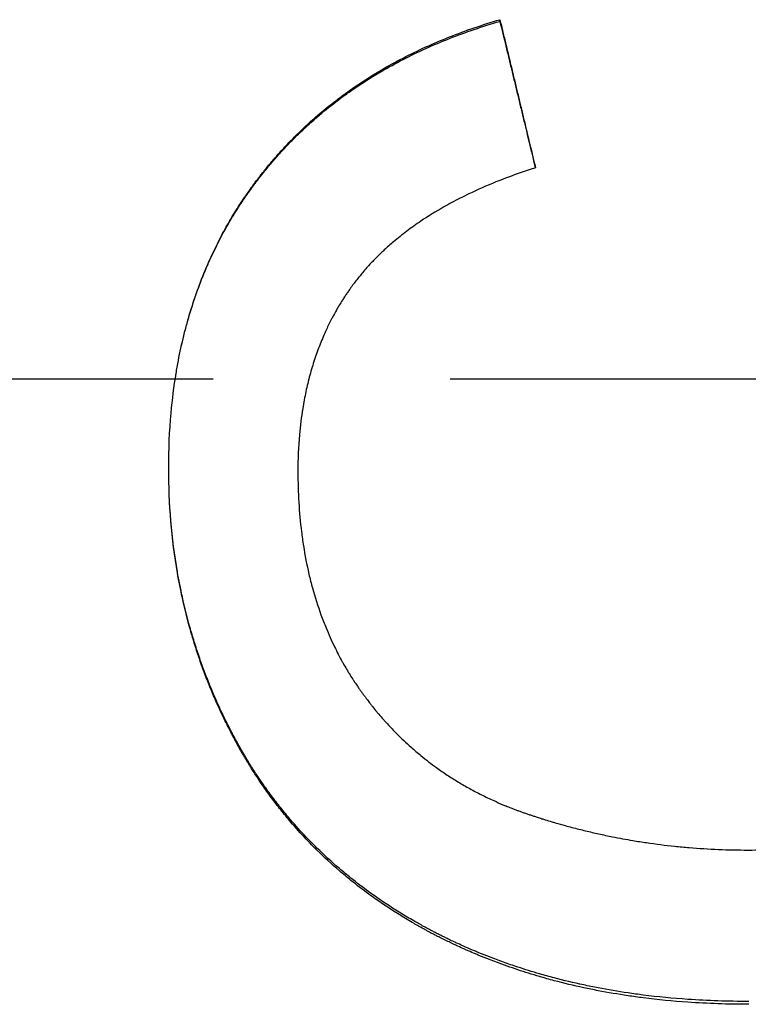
# Model space of a CAD drawing. Extents: x 0 to 19.7, y -2.4 to 2.4.
# Tile 5 of 13: x 0.564 to 0.871, y -0.264 to 0.152. Entities that reach past the tile are written whole.
import ezdxf

# ---------------------------------------------------------------- set-up
doc = ezdxf.new("R2010")
doc.units = 0
doc.header["$MEASUREMENT"] = 0
doc.linetypes.add('CHAIN', pattern=[0.7087, 0.4724, -0.0591, 0.1181, -0.0591])
doc.layers.get('0').update_dxf_attribs({"linetype": 'CONTINUOUS'})

msp = doc.modelspace()

# ---------------------------------------------------------------- linework, layer by layer
msp.add_line((0.76652, 0.15083), (0.76652, 0.15153))
at = {"linetype": 'CHAIN'}
msp.add_line((-0.045, 0), (19.73004, 0), dxfattribs=at)
for points, knots in [([(0.62677, -0.03786), (0.62677, -0.02986), (0.62711, -0.02206), (0.62779, -0.01448), (0.6283, -0.0088), (0.629, -0.00323), (0.6299, 0.00222), (0.63019, 0.00403), (0.63051, 0.00583), (0.63085, 0.00762), (0.63153, 0.0112), (0.6323, 0.01472), (0.63315, 0.01819), (0.63358, 0.01993), (0.63402, 0.02165), (0.63449, 0.02336), (0.63543, 0.02678), (0.63645, 0.03014), (0.63756, 0.03345), (0.63811, 0.0351), (0.63868, 0.03675), (0.63928, 0.03837), (0.64047, 0.04163), (0.64175, 0.04483), (0.64311, 0.04798), (0.64379, 0.04956), (0.64449, 0.05112), (0.64522, 0.05267), (0.6463, 0.05499), (0.64743, 0.05728), (0.64862, 0.05954), (0.6498, 0.06181), (0.65103, 0.06404), (0.6523, 0.06624), (0.65273, 0.06697), (0.65316, 0.0677), (0.65359, 0.06843), (0.65425, 0.06952), (0.65492, 0.07061), (0.65559, 0.07168), (0.65582, 0.07204), (0.65605, 0.0724), (0.65628, 0.07275), (0.65696, 0.07383), (0.65766, 0.07489), (0.65837, 0.07594), (0.65884, 0.07665), (0.65932, 0.07735), (0.65981, 0.07805), (0.66005, 0.07839), (0.66029, 0.07874), (0.66054, 0.07909), (0.6609, 0.07961), (0.66127, 0.08013), (0.66165, 0.08064), (0.66202, 0.08116), (0.6624, 0.08168), (0.66277, 0.08219), (0.6629, 0.08236), (0.66303, 0.08253), (0.66315, 0.0827), (0.66354, 0.08321), (0.66392, 0.08372), (0.66431, 0.08423), (0.66456, 0.08457), (0.66482, 0.0849), (0.66508, 0.08524), (0.66521, 0.08541), (0.66534, 0.08558), (0.66547, 0.08574), (0.66586, 0.08625), (0.66626, 0.08675), (0.66665, 0.08724), (0.66692, 0.08757), (0.66718, 0.0879), (0.66745, 0.08823), (0.66798, 0.08889), (0.66851, 0.08955), (0.66906, 0.0902), (0.66933, 0.09052), (0.6696, 0.09085), (0.66987, 0.09117), (0.67041, 0.09182), (0.67096, 0.09246), (0.67152, 0.0931), (0.67179, 0.09341), (0.67207, 0.09373), (0.67235, 0.09405), (0.67319, 0.095), (0.67403, 0.09594), (0.67489, 0.09687), (0.67546, 0.09749), (0.67603, 0.0981), (0.67661, 0.09872), (0.67777, 0.09994), (0.67894, 0.10115), (0.68013, 0.10234), (0.68073, 0.10293), (0.68133, 0.10352), (0.68194, 0.10411), (0.68375, 0.10586), (0.6856, 0.10758), (0.68749, 0.10926), (0.68875, 0.11038), (0.69003, 0.11149), (0.69132, 0.11257), (0.69391, 0.11474), (0.69657, 0.11685), (0.69929, 0.11888), (0.70065, 0.1199), (0.70203, 0.1209), (0.70343, 0.12188), (0.70762, 0.12483), (0.71196, 0.12763), (0.71645, 0.13027), (0.71945, 0.13203), (0.72252, 0.13372), (0.72565, 0.13534), (0.73192, 0.13859), (0.73846, 0.14156), (0.74527, 0.14426), (0.75208, 0.14695), (0.75917, 0.14938), (0.76652, 0.15153)], [0, 0, 0, 0, 0.166667, 0.166667, 0.166667, 0.291667, 0.291667, 0.291667, 0.333333, 0.333333, 0.333333, 0.416667, 0.416667, 0.416667, 0.458333, 0.458333, 0.458333, 0.541667, 0.541667, 0.541667, 0.583333, 0.583333, 0.583333, 0.666667, 0.666667, 0.666667, 0.708333, 0.708333, 0.708333, 0.770833, 0.770833, 0.770833, 0.833333, 0.833333, 0.833333, 0.854167, 0.854167, 0.854167, 0.885417, 0.885417, 0.885417, 0.895833, 0.895833, 0.895833, 0.927083, 0.927083, 0.927083, 0.947917, 0.947917, 0.947917, 0.958333, 0.958333, 0.958333, 0.973958, 0.973958, 0.973958, 0.989583, 0.989583, 0.989583, 0.994792, 0.994792, 0.994792, 1.010417, 1.010417, 1.010417, 1.020833, 1.020833, 1.020833, 1.026042, 1.026042, 1.026042, 1.041667, 1.041667, 1.041667, 1.052083, 1.052083, 1.052083, 1.072917, 1.072917, 1.072917, 1.083333, 1.083333, 1.083333, 1.104167, 1.104167, 1.104167, 1.114583, 1.114583, 1.114583, 1.145833, 1.145833, 1.145833, 1.166667, 1.166667, 1.166667, 1.208333, 1.208333, 1.208333, 1.229167, 1.229167, 1.229167, 1.291667, 1.291667, 1.291667, 1.333333, 1.333333, 1.333333, 1.416667, 1.416667, 1.416667, 1.458333, 1.458333, 1.458333, 1.583333, 1.583333, 1.583333, 1.666667, 1.666667, 1.666667, 1.833333, 1.833333, 1.833333, 2, 2, 2, 2]), ([(0.62954, 0), (0.62966, 0.00074), (0.62978, 0.00147), (0.6299, 0.00221), (0.63019, 0.00401), (0.63051, 0.00581), (0.63085, 0.00759), (0.63153, 0.01115), (0.6323, 0.01466), (0.63315, 0.01811), (0.63358, 0.01984), (0.63402, 0.02155), (0.63449, 0.02325), (0.63543, 0.02665), (0.63645, 0.03), (0.63756, 0.0333), (0.63811, 0.03494), (0.63868, 0.03658), (0.63928, 0.0382), (0.64047, 0.04144), (0.64175, 0.04463), (0.64311, 0.04776), (0.64379, 0.04933), (0.64449, 0.05089), (0.64522, 0.05243), (0.6463, 0.05474), (0.64743, 0.05702), (0.64862, 0.05927), (0.64901, 0.06002), (0.64941, 0.06077), (0.64981, 0.06151), (0.65062, 0.063), (0.65145, 0.06448), (0.6523, 0.06594), (0.65273, 0.06667), (0.65316, 0.0674), (0.65359, 0.06812), (0.65425, 0.06921), (0.65492, 0.07028), (0.65559, 0.07135), (0.65582, 0.07171), (0.65605, 0.07207), (0.65628, 0.07242), (0.65673, 0.07313), (0.6572, 0.07384), (0.65766, 0.07454), (0.6579, 0.0749), (0.65813, 0.07525), (0.65837, 0.0756), (0.65884, 0.0763), (0.65932, 0.077), (0.65981, 0.07769), (0.66005, 0.07804), (0.66029, 0.07838), (0.66054, 0.07873), (0.6609, 0.07925), (0.66127, 0.07976), (0.66165, 0.08028), (0.66177, 0.08045), (0.6619, 0.08062), (0.66202, 0.08079), (0.66227, 0.08113), (0.66252, 0.08147), (0.66277, 0.08181), (0.6629, 0.08198), (0.66303, 0.08215), (0.66315, 0.08232), (0.66341, 0.08266), (0.66366, 0.083), (0.66392, 0.08334), (0.66405, 0.08351), (0.66418, 0.08368), (0.66431, 0.08384), (0.66456, 0.08418), (0.66482, 0.08452), (0.66508, 0.08485), (0.66521, 0.08502), (0.66534, 0.08518), (0.66547, 0.08535), (0.66586, 0.08585), (0.66626, 0.08635), (0.66665, 0.08684), (0.66692, 0.08717), (0.66718, 0.0875), (0.66745, 0.08783), (0.66798, 0.08849), (0.66851, 0.08914), (0.66906, 0.08979), (0.66933, 0.09011), (0.6696, 0.09043), (0.66987, 0.09075), (0.67041, 0.0914), (0.67096, 0.09204), (0.67152, 0.09267), (0.67179, 0.09299), (0.67207, 0.0933), (0.67235, 0.09362), (0.67319, 0.09456), (0.67403, 0.0955), (0.67489, 0.09643), (0.67546, 0.09704), (0.67603, 0.09766), (0.67661, 0.09827), (0.67777, 0.09948), (0.67894, 0.10068), (0.68013, 0.10187), (0.68073, 0.10246), (0.68133, 0.10305), (0.68194, 0.10363), (0.68375, 0.10538), (0.6856, 0.10709), (0.68749, 0.10876), (0.68875, 0.10988), (0.69003, 0.11098), (0.69132, 0.11206), (0.69391, 0.11422), (0.69657, 0.11631), (0.69929, 0.11834), (0.70065, 0.11935), (0.70203, 0.12035), (0.70343, 0.12133), (0.70762, 0.12426), (0.71196, 0.12704), (0.71645, 0.12967), (0.71945, 0.13142), (0.72252, 0.13311), (0.72565, 0.13472), (0.73192, 0.13795), (0.73846, 0.14091), (0.74527, 0.1436), (0.75208, 0.14628), (0.75917, 0.14869), (0.76652, 0.15083)], [0.274761, 0.274761, 0.274761, 0.274761, 0.291667, 0.291667, 0.291667, 0.333333, 0.333333, 0.333333, 0.416667, 0.416667, 0.416667, 0.458333, 0.458333, 0.458333, 0.541667, 0.541667, 0.541667, 0.583333, 0.583333, 0.583333, 0.666667, 0.666667, 0.666667, 0.708333, 0.708333, 0.708333, 0.770833, 0.770833, 0.770833, 0.791667, 0.791667, 0.791667, 0.833333, 0.833333, 0.833333, 0.854167, 0.854167, 0.854167, 0.885417, 0.885417, 0.885417, 0.895833, 0.895833, 0.895833, 0.916667, 0.916667, 0.916667, 0.927083, 0.927083, 0.927083, 0.947917, 0.947917, 0.947917, 0.958333, 0.958333, 0.958333, 0.973958, 0.973958, 0.973958, 0.979167, 0.979167, 0.979167, 0.989583, 0.989583, 0.989583, 0.994792, 0.994792, 0.994792, 1.005208, 1.005208, 1.005208, 1.010417, 1.010417, 1.010417, 1.020833, 1.020833, 1.020833, 1.026042, 1.026042, 1.026042, 1.041667, 1.041667, 1.041667, 1.052083, 1.052083, 1.052083, 1.072917, 1.072917, 1.072917, 1.083333, 1.083333, 1.083333, 1.104167, 1.104167, 1.104167, 1.114583, 1.114583, 1.114583, 1.145833, 1.145833, 1.145833, 1.166667, 1.166667, 1.166667, 1.208333, 1.208333, 1.208333, 1.229167, 1.229167, 1.229167, 1.291667, 1.291667, 1.291667, 1.333333, 1.333333, 1.333333, 1.416667, 1.416667, 1.416667, 1.458333, 1.458333, 1.458333, 1.583333, 1.583333, 1.583333, 1.666667, 1.666667, 1.666667, 1.833333, 1.833333, 1.833333, 2, 2, 2, 2]), ([(0.76652, 0.15153), (0.76694, 0.14979), (0.76736, 0.14806), (0.76777, 0.14632), (0.76819, 0.14459), (0.76861, 0.14286), (0.76902, 0.14112), (0.76965, 0.13852), (0.77027, 0.13592), (0.7709, 0.13332), (0.77111, 0.13245), (0.77132, 0.13158), (0.77152, 0.13072), (0.77194, 0.12898), (0.77236, 0.12725), (0.77277, 0.12551), (0.77298, 0.12464), (0.77319, 0.12378), (0.7734, 0.12291), (0.77382, 0.12117), (0.77423, 0.11944), (0.77465, 0.1177), (0.77486, 0.11683), (0.77507, 0.11597), (0.77527, 0.1151), (0.77569, 0.11336), (0.77611, 0.11163), (0.77652, 0.10989), (0.77673, 0.10903), (0.77694, 0.10816), (0.77715, 0.10729), (0.77777, 0.10469), (0.7784, 0.10208), (0.77902, 0.09948), (0.77986, 0.09601), (0.78069, 0.09253), (0.78152, 0.08906)], [0, 0, 0, 0, 0.0136174, 0.0136174, 0.0136174, 0.0272348, 0.0272348, 0.0272348, 0.0476608, 0.0476608, 0.0476608, 0.0544695, 0.0544695, 0.0544695, 0.0680869, 0.0680869, 0.0680869, 0.0748956, 0.0748956, 0.0748956, 0.088513, 0.088513, 0.088513, 0.0953217, 0.0953217, 0.0953217, 0.1089391, 0.1089391, 0.1089391, 0.1157478, 0.1157478, 0.1157478, 0.1361738, 0.1361738, 0.1361738, 0.1634086, 0.1634086, 0.1634086, 0.1634086]), ([(0.76652, 0.15083), (0.76736, 0.14738), (0.76819, 0.14393), (0.76902, 0.14048), (0.76923, 0.13961), (0.76944, 0.13875), (0.76965, 0.13789), (0.77007, 0.13616), (0.77048, 0.13443), (0.7709, 0.13271), (0.77111, 0.13184), (0.77132, 0.13098), (0.77152, 0.13012), (0.77194, 0.12839), (0.77236, 0.12666), (0.77277, 0.12494), (0.77298, 0.12407), (0.77319, 0.12321), (0.7734, 0.12235), (0.77382, 0.12062), (0.77423, 0.11889), (0.77465, 0.11717), (0.77486, 0.1163), (0.77507, 0.11544), (0.77527, 0.11457), (0.77569, 0.11285), (0.77611, 0.11112), (0.77652, 0.10939), (0.77673, 0.10853), (0.77694, 0.10766), (0.77715, 0.1068), (0.77858, 0.10088), (0.78001, 0.09496), (0.78143, 0.08903)], [0, 0, 0, 0, 0.0272348, 0.0272348, 0.0272348, 0.0340435, 0.0340435, 0.0340435, 0.0476608, 0.0476608, 0.0476608, 0.0544695, 0.0544695, 0.0544695, 0.0680869, 0.0680869, 0.0680869, 0.0748956, 0.0748956, 0.0748956, 0.088513, 0.088513, 0.088513, 0.0953217, 0.0953217, 0.0953217, 0.1089391, 0.1089391, 0.1089391, 0.1157478, 0.1157478, 0.1157478, 0.1624175, 0.1624175, 0.1624175, 0.1624175]), ([(0.78152, 0.08906), (0.77571, 0.08719), (0.77016, 0.08519), (0.76487, 0.08304), (0.76091, 0.08144), (0.75709, 0.07975), (0.75342, 0.07799), (0.75219, 0.0774), (0.75099, 0.07681), (0.7498, 0.0762), (0.74742, 0.075), (0.7451, 0.07375), (0.74285, 0.07248), (0.73947, 0.07056), (0.73625, 0.06857), (0.73317, 0.0665), (0.73214, 0.06581), (0.73113, 0.06511), (0.73014, 0.0644), (0.72815, 0.06299), (0.72623, 0.06154), (0.72437, 0.06005), (0.72344, 0.05931), (0.72253, 0.05856), (0.72163, 0.0578), (0.72029, 0.05666), (0.71899, 0.05551), (0.71772, 0.05433), (0.71729, 0.05394), (0.71687, 0.05354), (0.71646, 0.05315), (0.71563, 0.05235), (0.71482, 0.05155), (0.71402, 0.05074), (0.71362, 0.05034), (0.71323, 0.04993), (0.71284, 0.04952), (0.71206, 0.0487), (0.71129, 0.04787), (0.71054, 0.04704), (0.71017, 0.04662), (0.7098, 0.0462), (0.70943, 0.04578), (0.70889, 0.04514), (0.70835, 0.04451), (0.70782, 0.04386), (0.70738, 0.04333), (0.70694, 0.04279), (0.70651, 0.04225), (0.706, 0.04159), (0.70549, 0.04094), (0.70499, 0.04028), (0.70491, 0.04017), (0.70483, 0.04006), (0.70475, 0.03995), (0.7045, 0.03962), (0.70426, 0.03928), (0.70401, 0.03895), (0.70377, 0.03861), (0.70353, 0.03828), (0.70329, 0.03794), (0.70313, 0.03772), (0.70297, 0.03749), (0.70281, 0.03727), (0.7025, 0.03681), (0.70219, 0.03636), (0.70188, 0.0359), (0.70172, 0.03568), (0.70157, 0.03545), (0.70142, 0.03522), (0.70111, 0.03476), (0.70081, 0.0343), (0.70051, 0.03383), (0.70036, 0.0336), (0.70021, 0.03337), (0.70007, 0.03314), (0.69962, 0.03244), (0.69919, 0.03173), (0.69876, 0.03102), (0.69848, 0.03055), (0.6982, 0.03008), (0.69792, 0.0296), (0.69737, 0.02864), (0.69683, 0.02768), (0.6963, 0.0267), (0.69604, 0.02621), (0.69578, 0.02572), (0.69552, 0.02523), (0.69475, 0.02375), (0.69401, 0.02225), (0.6933, 0.02073), (0.69283, 0.01972), (0.69237, 0.0187), (0.69193, 0.01766), (0.69104, 0.0156), (0.69021, 0.01349), (0.68943, 0.01135), (0.68905, 0.01028), (0.68867, 0.00919), (0.68831, 0.0081), (0.68759, 0.00592), (0.68692, 0.0037), (0.68631, 0.00144), (0.68601, 0.00031), (0.68572, -0.00083), (0.68544, -0.00198), (0.68489, -0.00427), (0.68439, -0.00661), (0.68394, -0.00898), (0.68372, -0.01017), (0.68351, -0.01137), (0.68332, -0.01257), (0.68274, -0.01619), (0.68228, -0.0199), (0.68195, -0.02369), (0.6815, -0.02875), (0.68128, -0.03396), (0.68128, -0.03933)], [0, 0, 0, 0, 0.166667, 0.166667, 0.166667, 0.291667, 0.291667, 0.291667, 0.333333, 0.333333, 0.333333, 0.416667, 0.416667, 0.416667, 0.541667, 0.541667, 0.541667, 0.583333, 0.583333, 0.583333, 0.666667, 0.666667, 0.666667, 0.708333, 0.708333, 0.708333, 0.770833, 0.770833, 0.770833, 0.791667, 0.791667, 0.791667, 0.833333, 0.833333, 0.833333, 0.854167, 0.854167, 0.854167, 0.895833, 0.895833, 0.895833, 0.916667, 0.916667, 0.916667, 0.947917, 0.947917, 0.947917, 0.973958, 0.973958, 0.973958, 1.005208, 1.005208, 1.005208, 1.010417, 1.010417, 1.010417, 1.026042, 1.026042, 1.026042, 1.041667, 1.041667, 1.041667, 1.052083, 1.052083, 1.052083, 1.072917, 1.072917, 1.072917, 1.083333, 1.083333, 1.083333, 1.104167, 1.104167, 1.104167, 1.114583, 1.114583, 1.114583, 1.145833, 1.145833, 1.145833, 1.166667, 1.166667, 1.166667, 1.208333, 1.208333, 1.208333, 1.229167, 1.229167, 1.229167, 1.291667, 1.291667, 1.291667, 1.333333, 1.333333, 1.333333, 1.416667, 1.416667, 1.416667, 1.458333, 1.458333, 1.458333, 1.541667, 1.541667, 1.541667, 1.583333, 1.583333, 1.583333, 1.666667, 1.666667, 1.666667, 1.708333, 1.708333, 1.708333, 1.833333, 1.833333, 1.833333, 2, 2, 2, 2]), ([(0.68593, 0), (0.68576, -0.00065), (0.6856, -0.00131), (0.68544, -0.00197), (0.68489, -0.00425), (0.68439, -0.00658), (0.68394, -0.00894), (0.68372, -0.01012), (0.68351, -0.01132), (0.68332, -0.01252), (0.68274, -0.01612), (0.68228, -0.01981), (0.68195, -0.02359), (0.6815, -0.02862), (0.68128, -0.03381), (0.68128, -0.03915)], [1.5593363, 1.5593363, 1.5593363, 1.5593363, 1.5833333, 1.5833333, 1.5833333, 1.6666667, 1.6666667, 1.6666667, 1.7083333, 1.7083333, 1.7083333, 1.8333333, 1.8333333, 1.8333333, 2, 2, 2, 2]), ([(0.87152, -0.26285), (0.86278, -0.26285), (0.85422, -0.26256), (0.84586, -0.26198), (0.83945, -0.26153), (0.83316, -0.26092), (0.82698, -0.26013), (0.82484, -0.25986), (0.8227, -0.25957), (0.82058, -0.25926), (0.81634, -0.25863), (0.81216, -0.25792), (0.80803, -0.25713), (0.80597, -0.25673), (0.80391, -0.25631), (0.80188, -0.25588), (0.79769, -0.25498), (0.79355, -0.25399), (0.78947, -0.25292), (0.78738, -0.25237), (0.7853, -0.25179), (0.78323, -0.25119), (0.78014, -0.2503), (0.77707, -0.24935), (0.77405, -0.24835), (0.77304, -0.24801), (0.77203, -0.24767), (0.77103, -0.24733), (0.76903, -0.24664), (0.76704, -0.24592), (0.76507, -0.24519), (0.76408, -0.24482), (0.7631, -0.24445), (0.76212, -0.24407), (0.76063, -0.24349), (0.75915, -0.2429), (0.75768, -0.24229), (0.75718, -0.24209), (0.75667, -0.24188), (0.75617, -0.24167), (0.75517, -0.24125), (0.75417, -0.24082), (0.75317, -0.24039), (0.75267, -0.24017), (0.75217, -0.23995), (0.75168, -0.23973), (0.75069, -0.23929), (0.7497, -0.23884), (0.74872, -0.23839), (0.74822, -0.23817), (0.74773, -0.23794), (0.74724, -0.23771), (0.74651, -0.23737), (0.74578, -0.23702), (0.74505, -0.23667), (0.7448, -0.23655), (0.74456, -0.23643), (0.74432, -0.23632), (0.74383, -0.23608), (0.74335, -0.23584), (0.74287, -0.2356), (0.74262, -0.23548), (0.74238, -0.23537), (0.74214, -0.23524), (0.74166, -0.235), (0.74118, -0.23476), (0.7407, -0.23452), (0.74046, -0.2344), (0.74022, -0.23428), (0.73998, -0.23415), (0.7395, -0.23391), (0.73902, -0.23366), (0.73855, -0.23342), (0.73831, -0.23329), (0.73807, -0.23317), (0.73783, -0.23304), (0.73712, -0.23267), (0.73642, -0.23229), (0.73571, -0.23192), (0.73524, -0.23166), (0.73477, -0.23141), (0.73431, -0.23115), (0.73291, -0.23039), (0.73152, -0.22961), (0.73014, -0.22882), (0.72923, -0.22829), (0.72832, -0.22776), (0.72742, -0.22722), (0.72557, -0.22613), (0.72375, -0.22501), (0.72195, -0.22387), (0.72104, -0.22329), (0.72013, -0.2227), (0.71922, -0.2221), (0.71742, -0.22092), (0.71564, -0.21971), (0.71388, -0.21847), (0.713, -0.21786), (0.71213, -0.21723), (0.71127, -0.2166), (0.70867, -0.21472), (0.70614, -0.21278), (0.70366, -0.21079), (0.70201, -0.20947), (0.70039, -0.20812), (0.69879, -0.20675), (0.69553, -0.20395), (0.69238, -0.20106), (0.68933, -0.19808), (0.68778, -0.19655), (0.68626, -0.19501), (0.68476, -0.19344), (0.68252, -0.19108), (0.68034, -0.18867), (0.67823, -0.1862), (0.67752, -0.18538), (0.67682, -0.18455), (0.67613, -0.18371), (0.67475, -0.18204), (0.6734, -0.18035), (0.67207, -0.17863), (0.67141, -0.17777), (0.67075, -0.1769), (0.6701, -0.17603), (0.6688, -0.17428), (0.66753, -0.17252), (0.66629, -0.17072), (0.66567, -0.16983), (0.66506, -0.16892), (0.66445, -0.16802), (0.66354, -0.16665), (0.66264, -0.16528), (0.66177, -0.16388), (0.66147, -0.16342), (0.66118, -0.16296), (0.66089, -0.16249), (0.66046, -0.16179), (0.66003, -0.16109), (0.6596, -0.16038), (0.65946, -0.16014), (0.65932, -0.15991), (0.65918, -0.15967), (0.65889, -0.1592), (0.65861, -0.15872), (0.65833, -0.15825), (0.65819, -0.15801), (0.65806, -0.15777), (0.65792, -0.15753), (0.65764, -0.15705), (0.65736, -0.15657), (0.65709, -0.15609), (0.65695, -0.15585), (0.65682, -0.15561), (0.65668, -0.15537), (0.65641, -0.15489), (0.65614, -0.15441), (0.65587, -0.15392), (0.65574, -0.15368), (0.6556, -0.15343), (0.65547, -0.15319), (0.6552, -0.1527), (0.65494, -0.15222), (0.65467, -0.15173), (0.65454, -0.15149), (0.65441, -0.15124), (0.65428, -0.151), (0.65402, -0.15051), (0.65376, -0.15002), (0.6535, -0.14953), (0.65337, -0.14928), (0.65325, -0.14904), (0.65312, -0.14879), (0.65274, -0.14806), (0.65236, -0.14732), (0.65198, -0.14658), (0.65173, -0.14609), (0.65148, -0.14559), (0.65124, -0.1451), (0.65074, -0.14411), (0.65026, -0.14312), (0.64978, -0.14213), (0.64954, -0.14163), (0.64931, -0.14113), (0.64907, -0.14063), (0.64837, -0.13915), (0.64769, -0.13766), (0.64702, -0.13617), (0.64658, -0.13517), (0.64614, -0.13418), (0.64572, -0.13318), (0.64486, -0.13119), (0.64403, -0.12918), (0.64323, -0.12716), (0.64284, -0.12615), (0.64244, -0.12514), (0.64206, -0.12413), (0.64129, -0.1221), (0.64055, -0.12006), (0.63984, -0.11801), (0.63948, -0.11698), (0.63914, -0.11595), (0.6388, -0.11492), (0.63811, -0.11286), (0.63746, -0.11079), (0.63684, -0.10871), (0.63652, -0.10766), (0.63622, -0.10662), (0.63592, -0.10557), (0.63466, -0.10112), (0.63352, -0.09662), (0.63252, -0.09207), (0.63175, -0.08859), (0.63106, -0.08508), (0.63045, -0.08154), (0.62922, -0.07446), (0.6283, -0.06727), (0.62769, -0.05996), (0.62708, -0.05271), (0.62677, -0.04534), (0.62677, -0.03786)], [0, 0, 0, 0, 0.174978, 0.174978, 0.174978, 0.309062, 0.309062, 0.309062, 0.355658, 0.355658, 0.355658, 0.448848, 0.448848, 0.448848, 0.495444, 0.495444, 0.495444, 0.591349, 0.591349, 0.591349, 0.640659, 0.640659, 0.640659, 0.714625, 0.714625, 0.714625, 0.73928, 0.73928, 0.73928, 0.78859, 0.78859, 0.78859, 0.813245, 0.813245, 0.813245, 0.850761, 0.850761, 0.850761, 0.863622, 0.863622, 0.863622, 0.889345, 0.889345, 0.889345, 0.902206, 0.902206, 0.902206, 0.927929, 0.927929, 0.927929, 0.94079, 0.94079, 0.94079, 0.960082, 0.960082, 0.960082, 0.966512, 0.966512, 0.966512, 0.979374, 0.979374, 0.979374, 0.985804, 0.985804, 0.985804, 0.998665, 0.998665, 0.998665, 1.005096, 1.005096, 1.005096, 1.017957, 1.017957, 1.017957, 1.024388, 1.024388, 1.024388, 1.04368, 1.04368, 1.04368, 1.056541, 1.056541, 1.056541, 1.095125, 1.095125, 1.095125, 1.120847, 1.120847, 1.120847, 1.173374, 1.173374, 1.173374, 1.200178, 1.200178, 1.200178, 1.253787, 1.253787, 1.253787, 1.280591, 1.280591, 1.280591, 1.361005, 1.361005, 1.361005, 1.414613, 1.414613, 1.414613, 1.523863, 1.523863, 1.523863, 1.579503, 1.579503, 1.579503, 1.662964, 1.662964, 1.662964, 1.690784, 1.690784, 1.690784, 1.746425, 1.746425, 1.746425, 1.774245, 1.774245, 1.774245, 1.829849, 1.829849, 1.829849, 1.857632, 1.857632, 1.857632, 1.899307, 1.899307, 1.899307, 1.913198, 1.913198, 1.913198, 1.934036, 1.934036, 1.934036, 1.940982, 1.940982, 1.940982, 1.954873, 1.954873, 1.954873, 1.961819, 1.961819, 1.961819, 1.975711, 1.975711, 1.975711, 1.982656, 1.982656, 1.982656, 1.996548, 1.996548, 1.996548, 2.003494, 2.003494, 2.003494, 2.017386, 2.017386, 2.017386, 2.024331, 2.024331, 2.024331, 2.038223, 2.038223, 2.038223, 2.045169, 2.045169, 2.045169, 2.066006, 2.066006, 2.066006, 2.079898, 2.079898, 2.079898, 2.107681, 2.107681, 2.107681, 2.121573, 2.121573, 2.121573, 2.162897, 2.162897, 2.162897, 2.190329, 2.190329, 2.190329, 2.245194, 2.245194, 2.245194, 2.272626, 2.272626, 2.272626, 2.327491, 2.327491, 2.327491, 2.354923, 2.354923, 2.354923, 2.409788, 2.409788, 2.409788, 2.437221, 2.437221, 2.437221, 2.553878, 2.553878, 2.553878, 2.643102, 2.643102, 2.643102, 2.821551, 2.821551, 2.821551, 2.998635, 2.998635, 2.998635, 2.998635]), ([(0.87152, -0.26405), (0.86278, -0.26405), (0.85422, -0.26376), (0.84586, -0.26318), (0.83945, -0.26273), (0.83316, -0.26212), (0.82698, -0.26133), (0.82484, -0.26105), (0.8227, -0.26076), (0.82058, -0.26044), (0.81634, -0.25981), (0.81216, -0.2591), (0.80803, -0.25831), (0.80597, -0.25791), (0.80391, -0.25749), (0.80188, -0.25705), (0.79769, -0.25615), (0.79355, -0.25516), (0.78947, -0.25408), (0.78738, -0.25352), (0.7853, -0.25295), (0.78323, -0.25235), (0.78014, -0.25144), (0.77707, -0.25049), (0.77405, -0.24949), (0.77102, -0.24848), (0.76803, -0.24742), (0.76507, -0.24631), (0.76408, -0.24594), (0.7631, -0.24557), (0.76212, -0.24519), (0.76063, -0.24461), (0.75915, -0.24401), (0.75768, -0.2434), (0.75718, -0.2432), (0.75667, -0.24299), (0.75617, -0.24277), (0.75517, -0.24235), (0.75417, -0.24192), (0.75317, -0.24149), (0.75267, -0.24127), (0.75217, -0.24105), (0.75168, -0.24083), (0.75069, -0.24039), (0.7497, -0.23994), (0.74872, -0.23949), (0.74822, -0.23926), (0.74773, -0.23903), (0.74724, -0.2388), (0.74651, -0.23845), (0.74578, -0.23811), (0.74505, -0.23775), (0.74432, -0.2374), (0.74359, -0.23704), (0.74287, -0.23668), (0.74214, -0.23633), (0.74142, -0.23596), (0.7407, -0.2356), (0.74046, -0.23547), (0.74022, -0.23535), (0.73998, -0.23523), (0.7395, -0.23498), (0.73902, -0.23473), (0.73855, -0.23449), (0.73831, -0.23436), (0.73807, -0.23424), (0.73783, -0.23411), (0.73712, -0.23374), (0.73642, -0.23336), (0.73571, -0.23298), (0.73524, -0.23273), (0.73477, -0.23247), (0.73431, -0.23221), (0.73291, -0.23144), (0.73152, -0.23066), (0.73014, -0.22987), (0.72923, -0.22934), (0.72832, -0.22881), (0.72742, -0.22827), (0.72557, -0.22716), (0.72375, -0.22604), (0.72195, -0.22489), (0.72104, -0.22431), (0.72013, -0.22372), (0.71922, -0.22312), (0.71742, -0.22193), (0.71564, -0.22071), (0.71388, -0.21947), (0.713, -0.21885), (0.71213, -0.21823), (0.71127, -0.2176), (0.70867, -0.2157), (0.70614, -0.21376), (0.70366, -0.21176), (0.70201, -0.21043), (0.70039, -0.20908), (0.69879, -0.2077), (0.69553, -0.20489), (0.69238, -0.20198), (0.68933, -0.19898), (0.68778, -0.19746), (0.68626, -0.1959), (0.68476, -0.19432), (0.68252, -0.19196), (0.68034, -0.18953), (0.67823, -0.18705), (0.67752, -0.18623), (0.67682, -0.1854), (0.67613, -0.18456), (0.67475, -0.18288), (0.6734, -0.18118), (0.67207, -0.17945), (0.67141, -0.17858), (0.67075, -0.17771), (0.6701, -0.17684), (0.6688, -0.17508), (0.66753, -0.17331), (0.66629, -0.17151), (0.66567, -0.17061), (0.66506, -0.1697), (0.66445, -0.16879), (0.66354, -0.16742), (0.66264, -0.16603), (0.66177, -0.16464), (0.66147, -0.16417), (0.66118, -0.1637), (0.66089, -0.16323), (0.66046, -0.16253), (0.66003, -0.16182), (0.6596, -0.16111), (0.65946, -0.16088), (0.65932, -0.16064), (0.65918, -0.1604), (0.65889, -0.15993), (0.65861, -0.15945), (0.65833, -0.15897), (0.65819, -0.15873), (0.65806, -0.15849), (0.65792, -0.15825), (0.65764, -0.15777), (0.65736, -0.15729), (0.65709, -0.15681), (0.65695, -0.15657), (0.65682, -0.15633), (0.65668, -0.15608), (0.65641, -0.1556), (0.65614, -0.15511), (0.65587, -0.15463), (0.65574, -0.15438), (0.6556, -0.15414), (0.65547, -0.15389), (0.6552, -0.1534), (0.65494, -0.15292), (0.65467, -0.15243), (0.65454, -0.15218), (0.65441, -0.15194), (0.65428, -0.15169), (0.65402, -0.1512), (0.65376, -0.15071), (0.6535, -0.15021), (0.65337, -0.14997), (0.65325, -0.14972), (0.65312, -0.14948), (0.65274, -0.14874), (0.65236, -0.148), (0.65198, -0.14725), (0.65173, -0.14676), (0.65148, -0.14626), (0.65124, -0.14577), (0.65074, -0.14477), (0.65026, -0.14378), (0.64978, -0.14278), (0.64954, -0.14228), (0.64931, -0.14178), (0.64907, -0.14128), (0.64837, -0.13979), (0.64769, -0.13829), (0.64702, -0.13679), (0.64658, -0.13579), (0.64614, -0.13479), (0.64572, -0.13379), (0.64486, -0.13179), (0.64403, -0.12977), (0.64323, -0.12774), (0.64284, -0.12673), (0.64244, -0.12571), (0.64206, -0.1247), (0.64129, -0.12266), (0.64055, -0.12061), (0.63984, -0.11855), (0.63948, -0.11752), (0.63914, -0.11649), (0.6388, -0.11545), (0.63811, -0.11338), (0.63746, -0.1113), (0.63684, -0.1092), (0.63652, -0.10816), (0.63622, -0.10711), (0.63592, -0.10606), (0.63466, -0.10158), (0.63352, -0.09706), (0.63252, -0.09249), (0.63175, -0.08899), (0.63106, -0.08547), (0.63045, -0.08191), (0.62922, -0.0748), (0.6283, -0.06758), (0.62769, -0.06023), (0.62708, -0.05289), (0.62677, -0.04544), (0.62677, -0.03786)], [0, 0, 0, 0, 0.174978, 0.174978, 0.174978, 0.309062, 0.309062, 0.309062, 0.355658, 0.355658, 0.355658, 0.448848, 0.448848, 0.448848, 0.495444, 0.495444, 0.495444, 0.591349, 0.591349, 0.591349, 0.640659, 0.640659, 0.640659, 0.714625, 0.714625, 0.714625, 0.78859, 0.78859, 0.78859, 0.813245, 0.813245, 0.813245, 0.850761, 0.850761, 0.850761, 0.863622, 0.863622, 0.863622, 0.889345, 0.889345, 0.889345, 0.902206, 0.902206, 0.902206, 0.927929, 0.927929, 0.927929, 0.94079, 0.94079, 0.94079, 0.960082, 0.960082, 0.960082, 0.979374, 0.979374, 0.979374, 0.998665, 0.998665, 0.998665, 1.005096, 1.005096, 1.005096, 1.017957, 1.017957, 1.017957, 1.024388, 1.024388, 1.024388, 1.04368, 1.04368, 1.04368, 1.056541, 1.056541, 1.056541, 1.095125, 1.095125, 1.095125, 1.120847, 1.120847, 1.120847, 1.173374, 1.173374, 1.173374, 1.200178, 1.200178, 1.200178, 1.253787, 1.253787, 1.253787, 1.280591, 1.280591, 1.280591, 1.361005, 1.361005, 1.361005, 1.414613, 1.414613, 1.414613, 1.523863, 1.523863, 1.523863, 1.579503, 1.579503, 1.579503, 1.662964, 1.662964, 1.662964, 1.690784, 1.690784, 1.690784, 1.746425, 1.746425, 1.746425, 1.774245, 1.774245, 1.774245, 1.829849, 1.829849, 1.829849, 1.857632, 1.857632, 1.857632, 1.899307, 1.899307, 1.899307, 1.913198, 1.913198, 1.913198, 1.934036, 1.934036, 1.934036, 1.940982, 1.940982, 1.940982, 1.954873, 1.954873, 1.954873, 1.961819, 1.961819, 1.961819, 1.975711, 1.975711, 1.975711, 1.982656, 1.982656, 1.982656, 1.996548, 1.996548, 1.996548, 2.003494, 2.003494, 2.003494, 2.017386, 2.017386, 2.017386, 2.024331, 2.024331, 2.024331, 2.038223, 2.038223, 2.038223, 2.045169, 2.045169, 2.045169, 2.066006, 2.066006, 2.066006, 2.079898, 2.079898, 2.079898, 2.107681, 2.107681, 2.107681, 2.121573, 2.121573, 2.121573, 2.162897, 2.162897, 2.162897, 2.190329, 2.190329, 2.190329, 2.245194, 2.245194, 2.245194, 2.272626, 2.272626, 2.272626, 2.327491, 2.327491, 2.327491, 2.354923, 2.354923, 2.354923, 2.409788, 2.409788, 2.409788, 2.437221, 2.437221, 2.437221, 2.553878, 2.553878, 2.553878, 2.643102, 2.643102, 2.643102, 2.821551, 2.821551, 2.821551, 3, 3, 3, 3]), ([(0.68128, -0.03933), (0.68128, -0.0437), (0.68141, -0.04799), (0.68165, -0.05219), (0.6819, -0.0564), (0.68228, -0.06052), (0.68278, -0.06455), (0.68303, -0.06657), (0.68331, -0.06857), (0.68362, -0.07054), (0.68426, -0.0746), (0.68503, -0.07856), (0.68593, -0.08244), (0.6864, -0.08443), (0.68689, -0.08639), (0.68743, -0.08833), (0.68849, -0.09221), (0.68969, -0.096), (0.69103, -0.0997), (0.6917, -0.10154), (0.69241, -0.10337), (0.69315, -0.10517), (0.69425, -0.10787), (0.69544, -0.11051), (0.69671, -0.11311), (0.69776, -0.11527), (0.69887, -0.1174), (0.70003, -0.11949), (0.70026, -0.1199), (0.70049, -0.12032), (0.70073, -0.12074), (0.7012, -0.12157), (0.70169, -0.12239), (0.70218, -0.12321), (0.70242, -0.12362), (0.70267, -0.12402), (0.70292, -0.12443), (0.70342, -0.12524), (0.70393, -0.12605), (0.70444, -0.12685), (0.7047, -0.12725), (0.70496, -0.12765), (0.70522, -0.12805), (0.70562, -0.12864), (0.70602, -0.12924), (0.70642, -0.12982), (0.70655, -0.13002), (0.70669, -0.13022), (0.70682, -0.13041), (0.70709, -0.1308), (0.70737, -0.13119), (0.70764, -0.13158), (0.70778, -0.13178), (0.70792, -0.13197), (0.70806, -0.13217), (0.70834, -0.13255), (0.70861, -0.13294), (0.70889, -0.13332), (0.70903, -0.13351), (0.70917, -0.1337), (0.70932, -0.13389), (0.7096, -0.13428), (0.70988, -0.13465), (0.71016, -0.13503), (0.71031, -0.13522), (0.71045, -0.13541), (0.71059, -0.1356), (0.71102, -0.13616), (0.71145, -0.13672), (0.71189, -0.13728), (0.71218, -0.13765), (0.71247, -0.13802), (0.71277, -0.13838), (0.71335, -0.13912), (0.71395, -0.13984), (0.71454, -0.14056), (0.71484, -0.14092), (0.71514, -0.14128), (0.71545, -0.14164), (0.71605, -0.14235), (0.71666, -0.14305), (0.71728, -0.14375), (0.71759, -0.1441), (0.7179, -0.14445), (0.71821, -0.14479), (0.71914, -0.14583), (0.72009, -0.14685), (0.72105, -0.14785), (0.72169, -0.14852), (0.72233, -0.14918), (0.72298, -0.14983), (0.72494, -0.15179), (0.72695, -0.15369), (0.72901, -0.15552), (0.73038, -0.15674), (0.73178, -0.15793), (0.7332, -0.15909), (0.73533, -0.16084), (0.73752, -0.16252), (0.73975, -0.16413), (0.7405, -0.16467), (0.74125, -0.1652), (0.74201, -0.16572), (0.74353, -0.16677), (0.74507, -0.16778), (0.74663, -0.16877), (0.74741, -0.16927), (0.7482, -0.16975), (0.74899, -0.17023), (0.75058, -0.17119), (0.75219, -0.17212), (0.75382, -0.17302), (0.75464, -0.17347), (0.75546, -0.17392), (0.75629, -0.17435), (0.75794, -0.17522), (0.75962, -0.17607), (0.76133, -0.17688), (0.76218, -0.17729), (0.76304, -0.17769), (0.7639, -0.17808), (0.7652, -0.17867), (0.76651, -0.17924), (0.76783, -0.1798), (0.76827, -0.17998), (0.76871, -0.18017), (0.76916, -0.18035), (0.76982, -0.18062), (0.77049, -0.18089), (0.77116, -0.18115), (0.77139, -0.18124), (0.77161, -0.18133), (0.77184, -0.18142), (0.77229, -0.18159), (0.77274, -0.18176), (0.77319, -0.18194), (0.77342, -0.18202), (0.77364, -0.18211), (0.77387, -0.18219), (0.77432, -0.18236), (0.77478, -0.18253), (0.77524, -0.18269), (0.77547, -0.18277), (0.77569, -0.18286), (0.77592, -0.18294), (0.77638, -0.1831), (0.77684, -0.18326), (0.7773, -0.18342), (0.77753, -0.1835), (0.77776, -0.18358), (0.778, -0.18366), (0.77846, -0.18382), (0.77892, -0.18398), (0.77939, -0.18413), (0.77962, -0.18421), (0.77985, -0.18429), (0.78009, -0.18436), (0.78055, -0.18452), (0.78102, -0.18467), (0.78148, -0.18482), (0.78172, -0.1849), (0.78195, -0.18497), (0.78218, -0.18505), (0.78288, -0.18527), (0.78358, -0.18549), (0.78428, -0.18571), (0.78475, -0.18586), (0.78521, -0.18601), (0.78568, -0.18615), (0.78662, -0.18644), (0.78755, -0.18672), (0.78849, -0.187), (0.78896, -0.18714), (0.78942, -0.18728), (0.78989, -0.18741), (0.7913, -0.18782), (0.79271, -0.18822), (0.79412, -0.18861), (0.79506, -0.18887), (0.796, -0.18912), (0.79694, -0.18937), (0.79883, -0.18987), (0.80071, -0.19035), (0.80261, -0.19081), (0.80355, -0.19104), (0.8045, -0.19126), (0.80545, -0.19148), (0.80734, -0.19192), (0.80924, -0.19234), (0.81114, -0.19274), (0.8121, -0.19294), (0.81305, -0.19314), (0.814, -0.19333), (0.81686, -0.1939), (0.81973, -0.19443), (0.82261, -0.19491), (0.82453, -0.19524), (0.82645, -0.19554), (0.82838, -0.19582), (0.83232, -0.19641), (0.83629, -0.19691), (0.84027, -0.19732), (0.84231, -0.19754), (0.84435, -0.19773), (0.8464, -0.1979), (0.85049, -0.19825), (0.8546, -0.1985), (0.85873, -0.19868), (0.86285, -0.19885), (0.867, -0.19893), (0.87116, -0.19893)], [0, 0, 0, 0, 0.118777, 0.118777, 0.118777, 0.237553, 0.237553, 0.237553, 0.296941, 0.296941, 0.296941, 0.41883, 0.41883, 0.41883, 0.48133, 0.48133, 0.48133, 0.60633, 0.60633, 0.60633, 0.66883, 0.66883, 0.66883, 0.76258, 0.76258, 0.76258, 0.840705, 0.840705, 0.840705, 0.85633, 0.85633, 0.85633, 0.88758, 0.88758, 0.88758, 0.903205, 0.903205, 0.903205, 0.934455, 0.934455, 0.934455, 0.95008, 0.95008, 0.95008, 0.973517, 0.973517, 0.973517, 0.98133, 0.98133, 0.98133, 0.996955, 0.996955, 0.996955, 1.004767, 1.004767, 1.004767, 1.020392, 1.020392, 1.020392, 1.028205, 1.028205, 1.028205, 1.04383, 1.04383, 1.04383, 1.051642, 1.051642, 1.051642, 1.07508, 1.07508, 1.07508, 1.090705, 1.090705, 1.090705, 1.121955, 1.121955, 1.121955, 1.13758, 1.13758, 1.13758, 1.16883, 1.16883, 1.16883, 1.184455, 1.184455, 1.184455, 1.23133, 1.23133, 1.23133, 1.26258, 1.26258, 1.26258, 1.35633, 1.35633, 1.35633, 1.41883, 1.41883, 1.41883, 1.51258, 1.51258, 1.51258, 1.54383, 1.54383, 1.54383, 1.60633, 1.60633, 1.60633, 1.63758, 1.63758, 1.63758, 1.70008, 1.70008, 1.70008, 1.73133, 1.73133, 1.73133, 1.79383, 1.79383, 1.79383, 1.82508, 1.82508, 1.82508, 1.871955, 1.871955, 1.871955, 1.88758, 1.88758, 1.88758, 1.911017, 1.911017, 1.911017, 1.91883, 1.91883, 1.91883, 1.934455, 1.934455, 1.934455, 1.942267, 1.942267, 1.942267, 1.957892, 1.957892, 1.957892, 1.965705, 1.965705, 1.965705, 1.98133, 1.98133, 1.98133, 1.989142, 1.989142, 1.989142, 2.004767, 2.004767, 2.004767, 2.01258, 2.01258, 2.01258, 2.028205, 2.028205, 2.028205, 2.036017, 2.036017, 2.036017, 2.059455, 2.059455, 2.059455, 2.07508, 2.07508, 2.07508, 2.10633, 2.10633, 2.10633, 2.121955, 2.121955, 2.121955, 2.16883, 2.16883, 2.16883, 2.20008, 2.20008, 2.20008, 2.26258, 2.26258, 2.26258, 2.29383, 2.29383, 2.29383, 2.35633, 2.35633, 2.35633, 2.38758, 2.38758, 2.38758, 2.48133, 2.48133, 2.48133, 2.54383, 2.54383, 2.54383, 2.671941, 2.671941, 2.671941, 2.737553, 2.737553, 2.737553, 2.868777, 2.868777, 2.868777, 3, 3, 3, 3]), ([(0.87116, -0.19893), (0.87553, -0.19893), (0.87985, -0.19886), (0.8841, -0.19873), (0.88836, -0.19859), (0.89256, -0.19838), (0.8967, -0.19811), (0.89877, -0.19797), (0.90082, -0.19782), (0.90286, -0.19765), (0.90711, -0.19729), (0.91129, -0.19686), (0.91541, -0.19635), (0.91755, -0.19609), (0.91967, -0.1958), (0.92178, -0.1955), (0.92494, -0.19505), (0.92806, -0.19455), (0.93114, -0.194), (0.93422, -0.19345), (0.93727, -0.19286), (0.94027, -0.19223), (0.94127, -0.19202), (0.94227, -0.1918), (0.94326, -0.19158), (0.94532, -0.19111), (0.94736, -0.19063), (0.94939, -0.19013), (0.95044, -0.18987), (0.95148, -0.1896), (0.95252, -0.18933), (0.95459, -0.18878), (0.95665, -0.18821), (0.95868, -0.18762), (0.9597, -0.18732), (0.96072, -0.18702), (0.96172, -0.18671), (0.96324, -0.18625), (0.96474, -0.18578), (0.96623, -0.18529), (0.96672, -0.18513), (0.96722, -0.18496), (0.96771, -0.1848), (0.9687, -0.18447), (0.96968, -0.18413), (0.97066, -0.18379), (0.97115, -0.18361), (0.97164, -0.18344), (0.97212, -0.18327), (0.9731, -0.18292), (0.97407, -0.18256), (0.97503, -0.1822), (0.97551, -0.18202), (0.97599, -0.18184), (0.97647, -0.18166), (0.97719, -0.18139), (0.9779, -0.18111), (0.97862, -0.18083), (0.97885, -0.18073), (0.97909, -0.18064), (0.97933, -0.18054), (0.9798, -0.18035), (0.98027, -0.18016), (0.98074, -0.17997), (0.98097, -0.17988), (0.98121, -0.17978), (0.98144, -0.17968), (0.98214, -0.17939), (0.98284, -0.1791), (0.98353, -0.1788), (0.98399, -0.1786), (0.98445, -0.1784), (0.98491, -0.1782), (0.98583, -0.1778), (0.98673, -0.17739), (0.98763, -0.17697), (0.98808, -0.17676), (0.98853, -0.17655), (0.98898, -0.17634), (0.99032, -0.17571), (0.99164, -0.17506), (0.99294, -0.17439), (0.99381, -0.17395), (0.99468, -0.1735), (0.99553, -0.17305), (0.99724, -0.17214), (0.99892, -0.17121), (1.00057, -0.17025), (1.00139, -0.16977), (1.00221, -0.16928), (1.00302, -0.16879), (1.00464, -0.1678), (1.00623, -0.16679), (1.00779, -0.16576), (1.00857, -0.16524), (1.00934, -0.16471), (1.0101, -0.16418), (1.01163, -0.16312), (1.01313, -0.16203), (1.0146, -0.16092), (1.01533, -0.16036), (1.01606, -0.1598), (1.01678, -0.15923), (1.01821, -0.15809), (1.01962, -0.15693), (1.021, -0.15574), (1.02169, -0.15515), (1.02237, -0.15455), (1.02304, -0.15394), (1.02439, -0.15272), (1.0257, -0.15148), (1.02699, -0.15022), (1.02763, -0.14958), (1.02827, -0.14895), (1.0289, -0.1483), (1.03015, -0.14701), (1.03138, -0.14569), (1.03257, -0.14435), (1.03317, -0.14368), (1.03376, -0.143), (1.03434, -0.14232), (1.03522, -0.14129), (1.03608, -0.14025), (1.03692, -0.1392), (1.0372, -0.13885), (1.03747, -0.13849), (1.03775, -0.13814), (1.0383, -0.13743), (1.03885, -0.13671), (1.03938, -0.13599), (1.03965, -0.13563), (1.03992, -0.13527), (1.04018, -0.1349), (1.04071, -0.13417), (1.04124, -0.13344), (1.04175, -0.1327), (1.04201, -0.13233), (1.04226, -0.13195), (1.04252, -0.13158), (1.0429, -0.13102), (1.04327, -0.13046), (1.04365, -0.12989), (1.04377, -0.1297), (1.04389, -0.12951), (1.04402, -0.12932), (1.04426, -0.12894), (1.04451, -0.12856), (1.04475, -0.12817), (1.04487, -0.12798), (1.04499, -0.12779), (1.04511, -0.1276), (1.04535, -0.12721), (1.04559, -0.12683), (1.04582, -0.12644), (1.04594, -0.12624), (1.04606, -0.12605), (1.04618, -0.12585), (1.04641, -0.12546), (1.04665, -0.12507), (1.04688, -0.12468), (1.04699, -0.12449), (1.04711, -0.12429), (1.04722, -0.1241), (1.04745, -0.1237), (1.04768, -0.12331), (1.0479, -0.12292), (1.04802, -0.12272), (1.04813, -0.12253), (1.04824, -0.12233), (1.04846, -0.12194), (1.04869, -0.12154), (1.04891, -0.12115), (1.04902, -0.12095), (1.04912, -0.12076), (1.04923, -0.12056), (1.04956, -0.11997), (1.04988, -0.11937), (1.0502, -0.11878), (1.05042, -0.11838), (1.05063, -0.11799), (1.05084, -0.11759), (1.05125, -0.11679), (1.05166, -0.116), (1.05207, -0.1152), (1.05227, -0.1148), (1.05247, -0.1144), (1.05267, -0.114), (1.05326, -0.1128), (1.05384, -0.11159), (1.0544, -0.11038), (1.05477, -0.10957), (1.05514, -0.10876), (1.0555, -0.10795), (1.05622, -0.10633), (1.05691, -0.1047), (1.05757, -0.10306), (1.0579, -0.10224), (1.05822, -0.10142), (1.05853, -0.10059), (1.05948, -0.09812), (1.06036, -0.09563), (1.06118, -0.09312), (1.06172, -0.09145), (1.06223, -0.08976), (1.06272, -0.08807), (1.06379, -0.08434), (1.06471, -0.08056), (1.0655, -0.07674), (1.06593, -0.07465), (1.06631, -0.07255), (1.06666, -0.07043), (1.06735, -0.0662), (1.06786, -0.06192), (1.0682, -0.05759), (1.06855, -0.05326), (1.06872, -0.04888), (1.06872, -0.04445)], [0, 0, 0, 0, 0.107397, 0.107397, 0.107397, 0.214794, 0.214794, 0.214794, 0.268492, 0.268492, 0.268492, 0.380317, 0.380317, 0.380317, 0.438443, 0.438443, 0.438443, 0.525633, 0.525633, 0.525633, 0.612823, 0.612823, 0.612823, 0.641886, 0.641886, 0.641886, 0.702199, 0.702199, 0.702199, 0.733449, 0.733449, 0.733449, 0.795949, 0.795949, 0.795949, 0.827199, 0.827199, 0.827199, 0.874074, 0.874074, 0.874074, 0.889699, 0.889699, 0.889699, 0.920949, 0.920949, 0.920949, 0.936574, 0.936574, 0.936574, 0.967824, 0.967824, 0.967824, 0.983449, 0.983449, 0.983449, 1.006887, 1.006887, 1.006887, 1.014699, 1.014699, 1.014699, 1.030324, 1.030324, 1.030324, 1.038137, 1.038137, 1.038137, 1.061574, 1.061574, 1.061574, 1.077199, 1.077199, 1.077199, 1.108449, 1.108449, 1.108449, 1.124074, 1.124074, 1.124074, 1.170949, 1.170949, 1.170949, 1.202199, 1.202199, 1.202199, 1.264699, 1.264699, 1.264699, 1.295949, 1.295949, 1.295949, 1.358449, 1.358449, 1.358449, 1.389699, 1.389699, 1.389699, 1.452199, 1.452199, 1.452199, 1.483449, 1.483449, 1.483449, 1.545949, 1.545949, 1.545949, 1.577199, 1.577199, 1.577199, 1.639699, 1.639699, 1.639699, 1.670949, 1.670949, 1.670949, 1.733449, 1.733449, 1.733449, 1.764699, 1.764699, 1.764699, 1.811574, 1.811574, 1.811574, 1.827199, 1.827199, 1.827199, 1.858449, 1.858449, 1.858449, 1.874074, 1.874074, 1.874074, 1.905324, 1.905324, 1.905324, 1.920949, 1.920949, 1.920949, 1.944387, 1.944387, 1.944387, 1.952199, 1.952199, 1.952199, 1.967824, 1.967824, 1.967824, 1.975637, 1.975637, 1.975637, 1.991262, 1.991262, 1.991262, 1.999074, 1.999074, 1.999074, 2.014699, 2.014699, 2.014699, 2.022512, 2.022512, 2.022512, 2.038137, 2.038137, 2.038137, 2.045949, 2.045949, 2.045949, 2.061574, 2.061574, 2.061574, 2.069387, 2.069387, 2.069387, 2.092824, 2.092824, 2.092824, 2.108449, 2.108449, 2.108449, 2.139699, 2.139699, 2.139699, 2.155324, 2.155324, 2.155324, 2.202199, 2.202199, 2.202199, 2.233449, 2.233449, 2.233449, 2.295949, 2.295949, 2.295949, 2.327199, 2.327199, 2.327199, 2.420949, 2.420949, 2.420949, 2.483449, 2.483449, 2.483449, 2.621624, 2.621624, 2.621624, 2.697299, 2.697299, 2.697299, 2.84865, 2.84865, 2.84865, 3, 3, 3, 3])]:
    msp.add_open_spline(points, degree=3, knots=knots)

doc.saveas('drawing.dxf')
